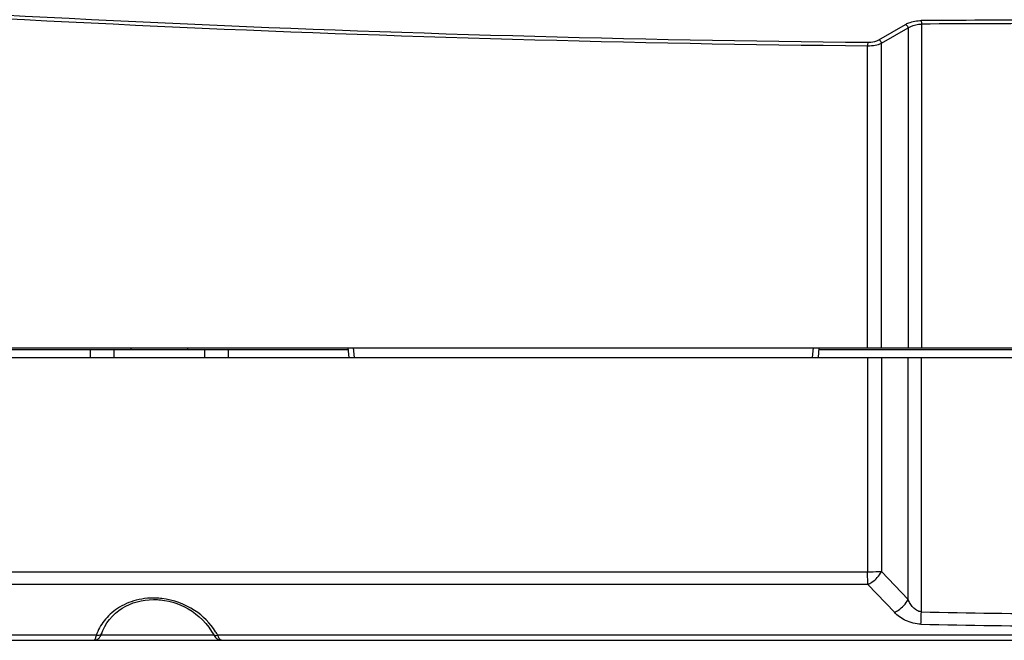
# Model space of a CAD drawing. Header units: millimetres. Extents: x 0 to 420, y 0 to 297.
# Tile 30 of 82: x 107 to 122, y 188 to 198. Entities that reach past the tile are written whole.
import ezdxf

# ---------------------------------------------------------------- set-up
doc = ezdxf.new("R2010")
doc.units = ezdxf.units.MM
doc.header["$LTSCALE"] = 23.1
doc.layers.get('0').update_dxf_attribs({"linetype": 'CONTINUOUS'})

msp = doc.modelspace()

# ---------------------------------------------------------------- linework, layer by layer
at = {"color": 7, "linetype": 'Continuous'}
for p, q in [((120.2666, 197.7809), (120.6893, 198.0242)), ((120.9438, 198.0296), (120.9438, 192.8784)), ((120.3097, 197.7263), (120.7324, 197.9696)), ((120.7324, 197.9696), (120.7324, 192.8784)), ((120.089, 192.8784), (120.089, 197.6845)), ((120.3097, 192.8784), (120.3097, 197.7263)), ((91.5638, 192.8784), (154.8744, 192.8784)), ((111.8252, 192.8484), (92.8291, 192.8484)), ((107.7214, 192.8484), (107.7214, 192.7284)), ((108.0999, 192.8484), (108.0999, 192.7284)), ((108.3691, 192.8784), (108.3691, 192.8484)), ((109.2691, 192.8784), (109.2691, 192.8484)), ((109.5384, 192.8484), (109.5384, 192.7284)), ((109.9169, 192.8484), (109.9169, 192.7284)), ((111.8226, 192.8784), (111.8357, 192.7284)), ((111.9066, 192.8784), (111.9197, 192.7284)), ((119.2142, 192.7284), (119.2273, 192.8784)), ((119.306, 192.7284), (119.3191, 192.8784)), ((127.1217, 192.8484), (119.3165, 192.8484)), ((91.5863, 192.7284), (154.852, 192.7284)), ((120.089, 192.7284), (120.089, 189.3131)), ((120.3097, 192.7284), (120.3097, 189.3202)), ((120.7324, 188.8774), (120.7324, 192.7284)), ((120.9438, 188.6818), (120.9438, 192.7284)), ((120.089, 189.3131), (96.6056, 189.3137)), ((120.089, 189.3131), (115.7113, 189.3131)), ((120.7324, 188.8774), (120.3097, 189.3202)), ((109.0736, 189.1164), (96.62, 189.1168)), ((120.0907, 189.1163), (96.62, 189.1168)), ((117.9008, 189.1163), (109.0736, 189.1164)), ((120.5139, 188.6736), (120.0907, 189.1163)), ((107.816, 188.3081), (97.0645, 188.3082)), ((107.8944, 188.3153), (109.6852, 188.3153)), ((109.6758, 188.3311), (109.6758, 188.3311)), ((136.6882, 188.3081), (109.7501, 188.3081)), ((92.9875, 188.2284), (153.4508, 188.2284))]:
    msp.add_line(p, q, dxfattribs=at)
for points in [[(115.7113, 189.3131), (113.549, 189.3132), (111.3532, 189.3132), (104.2758, 189.3134)], [(107.9058, 188.3432), (107.9216, 188.3827), (107.9525, 188.446), (107.9888, 188.5056), (108.0299, 188.5611), (108.0753, 188.6123), (108.1245, 188.659), (108.1767, 188.7009), (108.2316, 188.738), (108.2884, 188.7705), (108.347, 188.7984), (108.4072, 188.8219), (108.4688, 188.8412), (108.5316, 188.8562), (108.5956, 188.8671), (108.6605, 188.8739), (108.7264, 188.8765), (108.7933, 188.8749), (108.8125, 188.8737)], [(108.8125, 188.8737), (108.8375, 188.8716), (108.9053, 188.8628), (108.9713, 188.8501), (109.0358, 188.8335), (109.0992, 188.8131), (109.1613, 188.7888), (109.2224, 188.7607), (109.2825, 188.7284), (109.3415, 188.6917), (109.3993, 188.6505), (109.4556, 188.6043), (109.5098, 188.5532), (109.5613, 188.4971), (109.6093, 188.4362), (109.653, 188.3706), (109.6758, 188.3311)], [(107.8038, 188.2298), (107.8183, 188.2336), (107.8318, 188.2393), (107.8438, 188.2467), (107.8543, 188.2552), (107.8631, 188.2642), (107.8707, 188.2735), (107.8773, 188.2831), (107.8834, 188.2933), (107.8891, 188.3041), (107.8947, 188.3158), (107.9002, 188.3287), (107.9058, 188.3432)], [(109.6758, 188.3311), (109.6876, 188.3111), (109.7021, 188.2907), (109.717, 188.2734), (109.7328, 188.2588), (109.7497, 188.2468), (109.7681, 188.2374), (109.7877, 188.2311)], [(107.7874, 188.2284), (107.7889, 188.2284), (107.8038, 188.2298)], [(109.7877, 188.2311), (109.808, 188.2285), (109.8118, 188.2284)]]:
    msp.add_lwpolyline(points, dxfattribs=at)
for centre, radius, start, end in [((123.122, 510.1356), 312.4101, 265.300844, 269.443948), ((123.122, 510.2428), 312.5729, 265.301696, 269.444048), ((123.2191, -119.0471), 317.1405, 89.588788, 90.411212), ((123.2191, -118.861), 316.8988, 89.588613, 90.411387), ((108.7287, 187.7357), 1.1648, 83.46444, 85.79459), ((123.2195, 276.4293), 87.7771, 268.514406, 269.999774), ((123.2195, 276.7987), 88.3428, 268.5197, 269.999776), ((108.8295, 187.8051), 1.049, 28.65089, 32.28646)]:
    msp.add_arc(centre, radius, start, end, dxfattribs=at)
for points, knots in [([(120.6893, 198.0242), (120.7061, 198.0338), (120.7857, 198.0709), (120.8749, 198.0847), (120.943, 198.0852)], [0, 0, 0, 0, 0.2214235, 1, 1, 1, 1]), ([(120.6893, 198.0242), (120.6943, 198.022), (120.7144, 198.0092), (120.7279, 197.9872), (120.7324, 197.9696)], [0, 0, 0, 0, 0.2318676, 1, 1, 1, 1]), ([(120.7324, 197.9696), (120.746, 197.9789), (120.8109, 198.0148), (120.8865, 198.0291), (120.9438, 198.0296)], [0, 0, 0, 0, 0.2238575, 1, 1, 1, 1]), ([(120.943, 198.0852), (120.9431, 198.0818), (120.9435, 198.0633), (120.9437, 198.0447), (120.9438, 198.0296)], [0, 0, 0, 0, 0.1831314, 1, 1, 1, 1]), ([(120.0901, 197.7402), (120.09, 197.7368), (120.0894, 197.7183), (120.0892, 197.6997), (120.089, 197.6845)], [0, 0, 0, 0, 0.1831499, 1, 1, 1, 1]), ([(120.089, 197.6845), (120.1295, 197.6842), (120.2049, 197.6904), (120.2782, 197.7115), (120.3097, 197.7263)], [0, 0, 0, 0, 0.5374878, 1, 1, 1, 1]), ([(120.0901, 197.7402), (120.1067, 197.7401), (120.1673, 197.743), (120.2284, 197.7589), (120.2666, 197.7809)], [0, 0, 0, 0, 0.2738519, 1, 1, 1, 1]), ([(120.2666, 197.7809), (120.2716, 197.7787), (120.2917, 197.7659), (120.3052, 197.7439), (120.3097, 197.7263)], [0, 0, 0, 0, 0.2318637, 1, 1, 1, 1]), ([(120.3097, 189.3202), (120.294, 189.3189), (120.2206, 189.3143), (120.147, 189.313), (120.089, 189.3131)], [0, 0, 0, 0, 0.213013, 1, 1, 1, 1]), ([(120.0907, 189.1163), (120.0905, 189.1301), (120.0895, 189.1957), (120.0891, 189.2613), (120.089, 189.3131)], [0, 0, 0, 0, 0.2113316, 1, 1, 1, 1]), ([(120.0907, 189.1163), (120.1134, 189.1261), (120.2016, 189.1752), (120.2742, 189.2529), (120.3097, 189.3202)], [0, 0, 0, 0, 0.2451379, 1, 1, 1, 1]), ([(108.8141, 188.8974), (108.6939, 188.9062), (108.4603, 188.8871), (108.1565, 188.7545), (107.937, 188.5536), (107.8461, 188.3902), (107.816, 188.3081)], [0, 0, 0, 0, 0.2917887, 0.5557086, 0.7883038, 1, 1, 1, 1]), ([(109.7163, 188.3655), (109.6318, 188.4993), (109.3815, 188.7501), (109.045, 188.8719), (108.8613, 188.8929)], [0, 0, 0, 0, 0.4611024, 1, 1, 1, 1]), ([(120.5139, 188.6736), (120.5365, 188.6835), (120.6245, 188.7326), (120.697, 188.8102), (120.7324, 188.8774)], [0, 0, 0, 0, 0.2451543, 1, 1, 1, 1]), ([(120.9438, 188.6818), (120.9176, 188.6831), (120.8666, 188.7011), (120.809, 188.7522), (120.7652, 188.8122), (120.7424, 188.8554), (120.7324, 188.8774)], [0, 0, 0, 0, 0.262023, 0.5143092, 0.7592875, 1, 1, 1, 1]), ([(120.9373, 188.4854), (120.8536, 188.4875), (120.6952, 188.5256), (120.5649, 188.6204), (120.5139, 188.6736)], [0, 0, 0, 0, 0.5319855, 1, 1, 1, 1]), ([(120.9373, 188.4854), (120.9379, 188.4992), (120.9404, 188.5646), (120.9424, 188.6301), (120.9438, 188.6818)], [0, 0, 0, 0, 0.2113453, 1, 1, 1, 1]), ([(107.816, 188.3081), (107.8134, 188.2968), (107.8085, 188.2772), (107.8006, 188.2514), (107.7946, 188.2374), (107.7898, 188.2284), (107.7874, 188.2284)], [0, 0, 0, 0, 0.4079929, 0.7157303, 0.9135419, 1, 1, 1, 1]), ([(107.9058, 188.3432), (107.9005, 188.3288), (107.8707, 188.3037), (107.8344, 188.3042), (107.816, 188.3081)], [0, 0, 0, 0, 0.4485538, 1, 1, 1, 1]), ([(109.6758, 188.3311), (109.6816, 188.3204), (109.7068, 188.3033), (109.7353, 188.3049), (109.7501, 188.3081)], [0, 0, 0, 0, 0.4455813, 1, 1, 1, 1]), ([(109.7841, 188.2468), (109.781, 188.2505), (109.7672, 188.2695), (109.7571, 188.2909), (109.7501, 188.3081)], [0, 0, 0, 0, 0.2045115, 1, 1, 1, 1]), ([(109.8123, 188.2284), (109.8101, 188.2284), (109.7986, 188.2308), (109.79, 188.2397), (109.7841, 188.2468)], [0, 0, 0, 0, 0.1949658, 1, 1, 1, 1])]:
    msp.add_open_spline(points, degree=3, knots=knots, dxfattribs=at)

doc.saveas('drawing.dxf')
